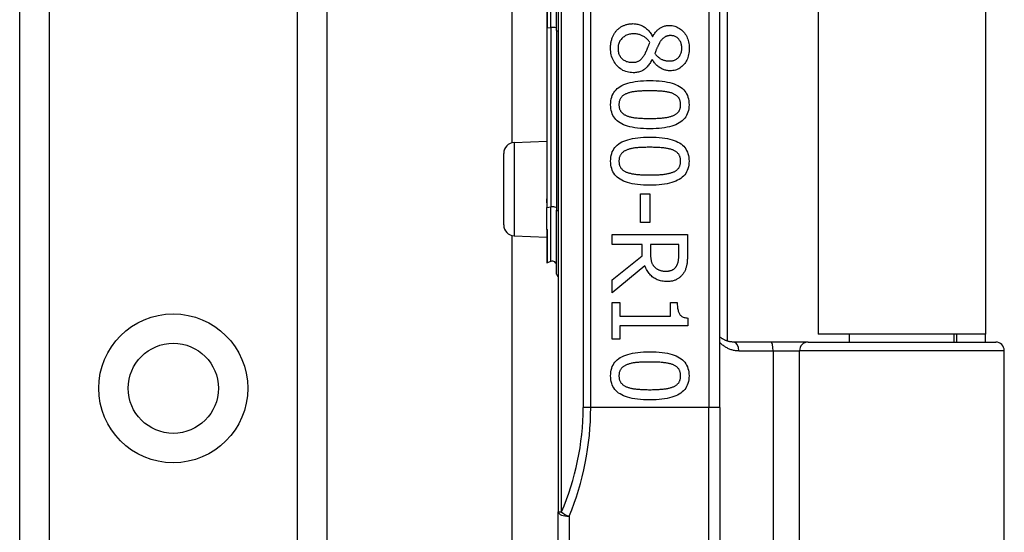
# Model space of a CAD drawing. Header units: inches. Extents: x 3.4 to 82.4, y 3.9 to 45.4.
# Tile 26 of 79: x 13.5 to 15.3, y 11.2 to 12.1. Entities that reach past the tile are written whole.
import ezdxf

# ---------------------------------------------------------------- set-up
doc = ezdxf.new("R2010")
doc.units = ezdxf.units.IN
doc.header["$MEASUREMENT"] = 0
doc.layers.add('Visible Edges(ANSI)', color=7, linetype='Continuous', lineweight=25)
doc.layers.add('Visible Tangent Edges(ANSI)', color=7, linetype='Continuous', lineweight=25)

msp = doc.modelspace()

# ---------------------------------------------------------------- linework, layer by layer
at = {"layer": 'Visible Edges(ANSI)'}
for p, q in [((13.5048, 9.1341), (13.5048, 30.4569)), ((14.0668, 30.4569), (14.0668, 9.1341)), ((14.4903, 13.0851), (14.4903, 11.2029)), ((14.7856, 11.394), (14.7856, 12.894)), ((14.7993, 12.7721), (14.7993, 11.516)), ((14.9658, 12.7595), (14.9658, 11.5285)), ((15.2718, 12.7595), (15.2718, 11.5285)), ((14.4056, 11.8789), (14.4056, 12.4091)), ((14.4691, 12.1982), (14.4691, 12.0898)), ((14.487, 12.0846), (14.487, 12.2034)), ((14.4691, 12.0898), (14.4691, 11.7794)), ((14.487, 12.0846), (14.487, 11.7558)), ((14.6624, 12.0738), (14.663, 12.0738)), ((14.6622, 12.0318), (14.6617, 12.0318)), ((14.4094, 11.8795), (14.4691, 11.8821)), ((14.3903, 11.7285), (14.3903, 11.8595)), ((14.6408, 11.7854), (14.6575, 11.7854)), ((14.6408, 11.7332), (14.6408, 11.7854)), ((14.6575, 11.7854), (14.6575, 11.7332)), ((14.4691, 11.7794), (14.4691, 11.7692)), ((14.4691, 11.7692), (14.4691, 11.7608)), ((14.4691, 11.7211), (14.4691, 11.7608)), ((14.487, 11.6384), (14.487, 11.7558)), ((14.6575, 11.7332), (14.6408, 11.7332)), ((14.4691, 11.7211), (14.4691, 11.7209)), ((14.4691, 11.7209), (14.4691, 11.7203)), ((14.4691, 11.7203), (14.4691, 11.6596)), ((14.5889, 11.711), (14.7267, 11.711)), ((14.5889, 11.6927), (14.5889, 11.711)), ((14.7267, 11.711), (14.7267, 11.6755)), ((14.4056, 8.7124), (14.4056, 11.7091)), ((14.4094, 11.7085), (14.4691, 11.7059)), ((14.6437, 11.6927), (14.5889, 11.6927)), ((14.6437, 11.6717), (14.6437, 11.6927)), ((14.7108, 11.6927), (14.659, 11.6927)), ((14.659, 11.6927), (14.659, 11.6766)), ((14.7108, 11.6745), (14.7108, 11.6927)), ((14.4765, 11.6617), (14.4696, 11.6592)), ((14.5889, 11.6282), (14.6437, 11.6717)), ((14.6488, 11.6534), (14.5889, 11.6044)), ((14.5889, 11.6044), (14.5889, 11.6282)), ((14.5889, 11.5865), (14.6029, 11.5865)), ((14.5889, 11.5193), (14.5889, 11.5865)), ((14.6029, 11.5865), (14.6029, 11.5615)), ((14.6953, 11.5865), (14.7079, 11.5865)), ((14.6953, 11.5615), (14.6953, 11.5865)), ((14.6029, 11.5615), (14.6953, 11.5615)), ((14.7271, 11.558), (14.7271, 11.5437)), ((14.6029, 11.5437), (14.6029, 11.5193)), ((14.7271, 11.5437), (14.6029, 11.5437)), ((14.6029, 11.5193), (14.5889, 11.5193)), ((14.8798, 11.5141), (14.8113, 11.5141)), ((14.9473, 11.5141), (14.8798, 11.5141)), ((14.9473, 11.5141), (15.2905, 11.5141)), ((15.2718, 11.5285), (14.9658, 11.5285)), ((15.0233, 11.5141), (15.0233, 11.5285)), ((15.2143, 11.5141), (15.2143, 11.5285)), ((15.2188, 11.5285), (15.2188, 11.5141)), ((15.2718, 11.5141), (15.2718, 11.5285)), ((15.3063, 10.9137), (15.3063, 11.4983)), ((14.7856, 11.394), (14.7856, 10.9877)), ((14.4903, 10.9137), (14.4903, 11.2029))]:
    msp.add_line(p, q, dxfattribs=at)
at = {"layer": 'Visible Edges(ANSI)', "flags": 128}
for points in [[(14.5976, 12.0853), (14.5985, 12.0863), (14.5995, 12.0872), (14.6005, 12.088), (14.6015, 12.0889), (14.6026, 12.0897), (14.6037, 12.0904), (14.6048, 12.0911), (14.6059, 12.0918), (14.6071, 12.0925), (14.6083, 12.0931), (14.6095, 12.0936), (14.6107, 12.0941), (14.612, 12.0946), (14.6133, 12.0951), (14.6146, 12.0955), (14.6159, 12.0958), (14.6172, 12.0961), (14.6186, 12.0964), (14.6199, 12.0966), (14.6213, 12.0968), (14.6227, 12.097), (14.6241, 12.0971), (14.6255, 12.0971), (14.6269, 12.0972)], [(14.6269, 12.0972), (14.6288, 12.0971), (14.6306, 12.097), (14.6324, 12.0968), (14.6342, 12.0965), (14.6359, 12.0961), (14.6377, 12.0957), (14.6394, 12.0951), (14.641, 12.0945), (14.6427, 12.0938), (14.6443, 12.093), (14.6459, 12.0921), (14.6475, 12.0912), (14.649, 12.0902), (14.6505, 12.089), (14.6519, 12.0879), (14.6533, 12.0866), (14.6546, 12.0853), (14.6559, 12.0839), (14.6571, 12.0824), (14.6583, 12.0808), (14.6594, 12.0792), (14.6605, 12.0775), (14.6615, 12.0757), (14.6624, 12.0738)], [(14.663, 12.0738), (14.664, 12.0755), (14.665, 12.0771), (14.666, 12.0786), (14.6671, 12.08), (14.6681, 12.0814), (14.6692, 12.0827), (14.6703, 12.0839), (14.6714, 12.085), (14.6725, 12.0861), (14.6736, 12.0871), (14.6748, 12.088), (14.676, 12.0889), (14.6772, 12.0897), (14.6784, 12.0904), (14.6797, 12.091), (14.681, 12.0916), (14.6824, 12.0921), (14.6839, 12.0926), (14.6853, 12.093), (14.6869, 12.0933), (14.6885, 12.0935), (14.6901, 12.0937), (14.6918, 12.0938), (14.6935, 12.0938)], [(14.6935, 12.0938), (14.696, 12.0937), (14.6985, 12.0935), (14.7009, 12.0931), (14.7033, 12.0925), (14.7055, 12.0918), (14.7077, 12.0909), (14.7098, 12.0898), (14.7119, 12.0886), (14.7139, 12.0872), (14.7158, 12.0857), (14.7176, 12.084), (14.7194, 12.0821), (14.7211, 12.0801), (14.7226, 12.078), (14.7239, 12.0758), (14.7252, 12.0736), (14.7262, 12.0712), (14.7272, 12.0688), (14.728, 12.0662), (14.7286, 12.0636), (14.7291, 12.0609), (14.7295, 12.0581), (14.7297, 12.0552), (14.7298, 12.0523)], [(14.5857, 12.0523), (14.5858, 12.054), (14.5858, 12.0556), (14.5859, 12.0573), (14.5861, 12.0589), (14.5863, 12.0605), (14.5865, 12.0621), (14.5868, 12.0636), (14.5871, 12.0651), (14.5875, 12.0666), (14.5879, 12.0681), (14.5883, 12.0696), (14.5888, 12.071), (14.5893, 12.0724), (14.5899, 12.0737), (14.5905, 12.075), (14.5911, 12.0763), (14.5918, 12.0776), (14.5925, 12.0788), (14.5933, 12.08), (14.5941, 12.0811), (14.5949, 12.0822), (14.5957, 12.0833), (14.5966, 12.0843), (14.5976, 12.0853)], [(14.6283, 12.0785), (14.6262, 12.0785), (14.6242, 12.0783), (14.6223, 12.078), (14.6204, 12.0777), (14.6186, 12.0772), (14.6169, 12.0766), (14.6152, 12.0759), (14.6135, 12.0752), (14.612, 12.0743), (14.6105, 12.0733), (14.609, 12.0722), (14.6076, 12.071), (14.6063, 12.0697), (14.6051, 12.0684), (14.604, 12.067), (14.6031, 12.0655), (14.6022, 12.064), (14.6015, 12.0625), (14.6009, 12.0609), (14.6004, 12.0592), (14.6, 12.0575), (14.5997, 12.0557), (14.5995, 12.0539), (14.5995, 12.052)], [(14.6578, 12.0628), (14.6569, 12.064), (14.656, 12.0652), (14.6551, 12.0663), (14.6541, 12.0674), (14.6531, 12.0685), (14.6521, 12.0695), (14.6511, 12.0704), (14.65, 12.0713), (14.6488, 12.0722), (14.6477, 12.073), (14.6465, 12.0737), (14.6452, 12.0744), (14.644, 12.0751), (14.6427, 12.0757), (14.6414, 12.0762), (14.64, 12.0767), (14.6387, 12.0771), (14.6373, 12.0775), (14.6358, 12.0778), (14.6344, 12.0781), (14.6329, 12.0783), (14.6314, 12.0784), (14.6298, 12.0785), (14.6283, 12.0785)], [(14.6956, 12.0753), (14.6945, 12.0752), (14.6934, 12.0752), (14.6923, 12.0751), (14.6913, 12.0749), (14.6903, 12.0747), (14.6893, 12.0744), (14.6884, 12.0742), (14.6874, 12.0738), (14.6866, 12.0734), (14.6857, 12.073), (14.6849, 12.0725), (14.6841, 12.072), (14.6833, 12.0714), (14.6825, 12.0708), (14.6817, 12.0701), (14.681, 12.0694), (14.6803, 12.0687), (14.6795, 12.0679), (14.6788, 12.067), (14.6781, 12.0661), (14.6775, 12.0652), (14.6768, 12.0642), (14.6761, 12.0632), (14.6755, 12.0621)], [(14.7162, 12.0524), (14.7161, 12.054), (14.716, 12.0556), (14.7158, 12.0572), (14.7155, 12.0587), (14.7152, 12.0601), (14.7148, 12.0615), (14.7143, 12.0629), (14.7137, 12.0642), (14.713, 12.0654), (14.7123, 12.0666), (14.7115, 12.0678), (14.7106, 12.0689), (14.7097, 12.0699), (14.7087, 12.0708), (14.7076, 12.0717), (14.7065, 12.0724), (14.7053, 12.0731), (14.7041, 12.0737), (14.7028, 12.0742), (14.7015, 12.0746), (14.7001, 12.0749), (14.6987, 12.0751), (14.6972, 12.0752), (14.6956, 12.0753)], [(14.6273, 12.0074), (14.6244, 12.0075), (14.6215, 12.0077), (14.6188, 12.0082), (14.6161, 12.0088), (14.6136, 12.0096), (14.611, 12.0106), (14.6086, 12.0117), (14.6063, 12.0131), (14.604, 12.0146), (14.6018, 12.0163), (14.5997, 12.0182), (14.5977, 12.0202), (14.5958, 12.0224), (14.594, 12.0247), (14.5924, 12.027), (14.591, 12.0295), (14.5898, 12.032), (14.5887, 12.0347), (14.5878, 12.0374), (14.5871, 12.0402), (14.5865, 12.0431), (14.5861, 12.046), (14.5858, 12.0491), (14.5857, 12.0523)], [(14.5995, 12.052), (14.5995, 12.0501), (14.5997, 12.0483), (14.5999, 12.0465), (14.6002, 12.0448), (14.6007, 12.0432), (14.6012, 12.0416), (14.6018, 12.0401), (14.6026, 12.0386), (14.6034, 12.0372), (14.6043, 12.0359), (14.6053, 12.0346), (14.6064, 12.0334), (14.6076, 12.0323), (14.6089, 12.0312), (14.6102, 12.0303), (14.6117, 12.0295), (14.6131, 12.0288), (14.6147, 12.0281), (14.6163, 12.0276), (14.618, 12.0271), (14.6198, 12.0268), (14.6216, 12.0266), (14.6235, 12.0264), (14.6255, 12.0264)], [(14.6492, 12.0426), (14.6495, 12.0431), (14.6498, 12.0437), (14.6501, 12.0442), (14.6504, 12.0449), (14.6507, 12.0455), (14.651, 12.0462), (14.6513, 12.0469), (14.6517, 12.0477), (14.652, 12.0484), (14.6523, 12.0492), (14.6527, 12.0501), (14.653, 12.0509), (14.6534, 12.0518), (14.6537, 12.0527), (14.6541, 12.0536), (14.6545, 12.0546), (14.6548, 12.0555), (14.6552, 12.0565), (14.6556, 12.0575), (14.656, 12.0585), (14.6565, 12.0596), (14.6569, 12.0606), (14.6573, 12.0617), (14.6578, 12.0628)], [(14.6755, 12.0621), (14.6752, 12.0616), (14.675, 12.0611), (14.6747, 12.0605), (14.6743, 12.0599), (14.674, 12.0592), (14.6737, 12.0585), (14.6733, 12.0578), (14.6729, 12.057), (14.6725, 12.0561), (14.6721, 12.0553), (14.6717, 12.0543), (14.6712, 12.0534), (14.6708, 12.0524), (14.6703, 12.0514), (14.6699, 12.0505), (14.6695, 12.0496), (14.6691, 12.0486), (14.6688, 12.0477), (14.6684, 12.0469), (14.6681, 12.046), (14.6678, 12.0451), (14.6675, 12.0443), (14.6672, 12.0435), (14.6669, 12.0427)], [(14.6945, 12.0289), (14.696, 12.029), (14.6975, 12.0291), (14.6989, 12.0293), (14.7003, 12.0296), (14.7017, 12.03), (14.703, 12.0305), (14.7043, 12.031), (14.7055, 12.0317), (14.7067, 12.0324), (14.7078, 12.0332), (14.7089, 12.0341), (14.71, 12.0351), (14.7109, 12.0362), (14.7119, 12.0373), (14.7127, 12.0385), (14.7134, 12.0398), (14.714, 12.0411), (14.7146, 12.0425), (14.7151, 12.044), (14.7155, 12.0455), (14.7158, 12.0472), (14.716, 12.0488), (14.7161, 12.0506), (14.7162, 12.0524)], [(14.7298, 12.0523), (14.7297, 12.0492), (14.7295, 12.0462), (14.7292, 12.0434), (14.7287, 12.0406), (14.7281, 12.0379), (14.7273, 12.0354), (14.7264, 12.0329), (14.7254, 12.0306), (14.7242, 12.0283), (14.723, 12.0262), (14.7215, 12.0241), (14.72, 12.0222), (14.7183, 12.0204), (14.7165, 12.0187), (14.7147, 12.0172), (14.7128, 12.0159), (14.7108, 12.0147), (14.7087, 12.0137), (14.7066, 12.0128), (14.7044, 12.0121), (14.7021, 12.0115), (14.6997, 12.0112), (14.6972, 12.0109), (14.6947, 12.0108)], [(14.6255, 12.0264), (14.6269, 12.0264), (14.6282, 12.0265), (14.6295, 12.0266), (14.6308, 12.0267), (14.632, 12.0269), (14.6331, 12.0272), (14.6342, 12.0275), (14.6353, 12.0279), (14.6363, 12.0282), (14.6372, 12.0287), (14.6381, 12.0292), (14.639, 12.0297), (14.6398, 12.0303), (14.6407, 12.031), (14.6415, 12.0318), (14.6424, 12.0326), (14.6432, 12.0336), (14.644, 12.0346), (14.6449, 12.0357), (14.6457, 12.0369), (14.6466, 12.0382), (14.6474, 12.0396), (14.6483, 12.041), (14.6492, 12.0426)], [(14.6669, 12.0427), (14.6679, 12.0414), (14.669, 12.0401), (14.67, 12.039), (14.671, 12.0379), (14.6721, 12.0369), (14.6731, 12.0359), (14.6742, 12.0351), (14.6753, 12.0343), (14.6763, 12.0335), (14.6774, 12.0329), (14.6785, 12.0323), (14.6796, 12.0318), (14.6807, 12.0313), (14.6818, 12.0309), (14.683, 12.0305), (14.6841, 12.0302), (14.6853, 12.0299), (14.6866, 12.0296), (14.6878, 12.0294), (14.6891, 12.0292), (14.6904, 12.0291), (14.6918, 12.029), (14.6931, 12.0289), (14.6945, 12.0289)], [(14.6617, 12.0318), (14.6607, 12.0299), (14.6597, 12.028), (14.6587, 12.0262), (14.6577, 12.0244), (14.6566, 12.0228), (14.6555, 12.0212), (14.6543, 12.0198), (14.6531, 12.0184), (14.6519, 12.017), (14.6506, 12.0158), (14.6494, 12.0146), (14.648, 12.0136), (14.6467, 12.0126), (14.6452, 12.0117), (14.6437, 12.0109), (14.6422, 12.0101), (14.6405, 12.0095), (14.6388, 12.0089), (14.6371, 12.0085), (14.6352, 12.0081), (14.6333, 12.0078), (14.6314, 12.0076), (14.6294, 12.0074), (14.6273, 12.0074)], [(14.6947, 12.0108), (14.6932, 12.0109), (14.6916, 12.011), (14.6901, 12.0112), (14.6886, 12.0114), (14.687, 12.0118), (14.6855, 12.0122), (14.684, 12.0127), (14.6825, 12.0132), (14.6809, 12.0139), (14.6794, 12.0146), (14.6779, 12.0154), (14.6764, 12.0163), (14.6749, 12.0172), (14.6735, 12.0182), (14.6721, 12.0193), (14.6708, 12.0204), (14.6695, 12.0216), (14.6683, 12.0229), (14.6672, 12.0242), (14.6661, 12.0256), (14.665, 12.027), (14.664, 12.0286), (14.6631, 12.0302), (14.6622, 12.0318)], [(14.586, 11.9488), (14.5861, 11.9525), (14.5864, 11.956), (14.5871, 11.9594), (14.5879, 11.9626), (14.589, 11.9656), (14.5904, 11.9685), (14.592, 11.9712), (14.5938, 11.9737), (14.5959, 11.9761), (14.5982, 11.9783), (14.6008, 11.9803), (14.6037, 11.9822), (14.6067, 11.9839), (14.6101, 11.9855), (14.6137, 11.9869), (14.6175, 11.9881), (14.6216, 11.9892), (14.626, 11.9902), (14.6306, 11.991), (14.6355, 11.9917), (14.6407, 11.9922), (14.6461, 11.9926), (14.6517, 11.9928), (14.6576, 11.9929)], [(14.6576, 11.9929), (14.6637, 11.9928), (14.6695, 11.9926), (14.675, 11.9922), (14.6803, 11.9917), (14.6852, 11.991), (14.6899, 11.9902), (14.6943, 11.9892), (14.6985, 11.9881), (14.7023, 11.9868), (14.7059, 11.9854), (14.7092, 11.9838), (14.7122, 11.9821), (14.7149, 11.9802), (14.7175, 11.9782), (14.7197, 11.976), (14.7218, 11.9736), (14.7236, 11.9711), (14.7251, 11.9684), (14.7264, 11.9655), (14.7275, 11.9625), (14.7284, 11.9593), (14.729, 11.9559), (14.7293, 11.9524), (14.7294, 11.9488)], [(14.6161, 11.9694), (14.6149, 11.9689), (14.6138, 11.9685), (14.6127, 11.9679), (14.6117, 11.9674), (14.6107, 11.9668), (14.6098, 11.9662), (14.6089, 11.9655), (14.608, 11.9648), (14.6072, 11.9641), (14.6065, 11.9634), (14.6058, 11.9626), (14.6051, 11.9618), (14.6045, 11.9609), (14.6039, 11.96), (14.6034, 11.9591), (14.603, 11.9581), (14.6026, 11.9571), (14.6022, 11.956), (14.6019, 11.9549), (14.6017, 11.9538), (14.6015, 11.9526), (14.6014, 11.9513), (14.6013, 11.9501), (14.6013, 11.9488)], [(14.6576, 11.9741), (14.6553, 11.9741), (14.6529, 11.9741), (14.6507, 11.974), (14.6485, 11.974), (14.6464, 11.9739), (14.6443, 11.9739), (14.6423, 11.9738), (14.6404, 11.9737), (14.6386, 11.9736), (14.6368, 11.9735), (14.6351, 11.9734), (14.6334, 11.9732), (14.6318, 11.973), (14.6302, 11.9729), (14.6287, 11.9726), (14.6272, 11.9724), (14.6257, 11.9721), (14.6242, 11.9718), (14.6228, 11.9715), (14.6214, 11.9711), (14.62, 11.9707), (14.6187, 11.9703), (14.6174, 11.9699), (14.6161, 11.9694)], [(14.6996, 11.9693), (14.6984, 11.9698), (14.6972, 11.9702), (14.6959, 11.9706), (14.6945, 11.971), (14.6931, 11.9713), (14.6917, 11.9716), (14.6902, 11.9719), (14.6886, 11.9722), (14.687, 11.9725), (14.6853, 11.9727), (14.6836, 11.9729), (14.6819, 11.9731), (14.6801, 11.9733), (14.6782, 11.9734), (14.6763, 11.9735), (14.6744, 11.9737), (14.6725, 11.9738), (14.6705, 11.9739), (14.6684, 11.9739), (14.6663, 11.974), (14.6642, 11.974), (14.6621, 11.9741), (14.6599, 11.9741), (14.6576, 11.9741)], [(14.7141, 11.9488), (14.7141, 11.95), (14.714, 11.9512), (14.7139, 11.9524), (14.7137, 11.9536), (14.7135, 11.9547), (14.7132, 11.9558), (14.7129, 11.9568), (14.7125, 11.9578), (14.7121, 11.9588), (14.7116, 11.9597), (14.7111, 11.9606), (14.7105, 11.9614), (14.7099, 11.9622), (14.7092, 11.963), (14.7085, 11.9638), (14.7077, 11.9645), (14.7069, 11.9652), (14.706, 11.9659), (14.705, 11.9665), (14.7041, 11.9671), (14.703, 11.9677), (14.7019, 11.9683), (14.7008, 11.9688), (14.6996, 11.9693)], [(14.6578, 11.9048), (14.6517, 11.9048), (14.6459, 11.9051), (14.6404, 11.9054), (14.6352, 11.906), (14.6303, 11.9066), (14.6256, 11.9075), (14.6212, 11.9084), (14.6171, 11.9095), (14.6132, 11.9108), (14.6097, 11.9122), (14.6063, 11.9138), (14.6033, 11.9155), (14.6005, 11.9174), (14.598, 11.9194), (14.5957, 11.9217), (14.5937, 11.924), (14.5919, 11.9265), (14.5903, 11.9292), (14.589, 11.9321), (14.5879, 11.9351), (14.587, 11.9383), (14.5864, 11.9416), (14.5861, 11.9451), (14.586, 11.9488)], [(14.6013, 11.9488), (14.6013, 11.9475), (14.6014, 11.9463), (14.6015, 11.9451), (14.6017, 11.944), (14.6019, 11.9429), (14.6022, 11.9418), (14.6025, 11.9408), (14.6029, 11.9398), (14.6033, 11.9388), (14.6038, 11.9379), (14.6043, 11.937), (14.6049, 11.9362), (14.6055, 11.9354), (14.6062, 11.9346), (14.6069, 11.9338), (14.6077, 11.9331), (14.6085, 11.9324), (14.6094, 11.9318), (14.6103, 11.9311), (14.6113, 11.9305), (14.6124, 11.93), (14.6134, 11.9294), (14.6146, 11.9289), (14.6158, 11.9284)], [(14.7294, 11.9488), (14.7293, 11.9451), (14.7289, 11.9415), (14.7283, 11.9382), (14.7275, 11.935), (14.7263, 11.9319), (14.725, 11.9291), (14.7234, 11.9264), (14.7215, 11.9239), (14.7194, 11.9215), (14.717, 11.9193), (14.7144, 11.9173), (14.7116, 11.9154), (14.7085, 11.9137), (14.7051, 11.9122), (14.7015, 11.9108), (14.6977, 11.9095), (14.6935, 11.9084), (14.6892, 11.9074), (14.6846, 11.9066), (14.6797, 11.9059), (14.6746, 11.9054), (14.6692, 11.9051), (14.6636, 11.9048), (14.6578, 11.9048)], [(14.6999, 11.9285), (14.701, 11.929), (14.7021, 11.9295), (14.7032, 11.9301), (14.7042, 11.9306), (14.7051, 11.9312), (14.706, 11.9319), (14.7069, 11.9325), (14.7077, 11.9332), (14.7085, 11.9339), (14.7092, 11.9346), (14.7099, 11.9354), (14.7105, 11.9362), (14.7111, 11.937), (14.7116, 11.9379), (14.7121, 11.9388), (14.7125, 11.9397), (14.7129, 11.9407), (14.7132, 11.9418), (14.7135, 11.9428), (14.7137, 11.9439), (14.7139, 11.9451), (14.714, 11.9463), (14.7141, 11.9475), (14.7141, 11.9488)], [(14.6158, 11.9284), (14.6169, 11.928), (14.6181, 11.9276), (14.6194, 11.9272), (14.6207, 11.9268), (14.6221, 11.9265), (14.6235, 11.9261), (14.625, 11.9258), (14.6265, 11.9256), (14.6281, 11.9253), (14.6297, 11.925), (14.6314, 11.9248), (14.6331, 11.9246), (14.6348, 11.9245), (14.6367, 11.9243), (14.6386, 11.9241), (14.6405, 11.924), (14.6425, 11.9239), (14.6445, 11.9238), (14.6466, 11.9237), (14.6487, 11.9236), (14.6509, 11.9236), (14.6531, 11.9235), (14.6554, 11.9235), (14.6578, 11.9235)], [(14.6578, 11.9235), (14.6601, 11.9235), (14.6624, 11.9235), (14.6646, 11.9236), (14.6668, 11.9236), (14.6689, 11.9237), (14.671, 11.9238), (14.673, 11.9239), (14.675, 11.924), (14.6769, 11.9241), (14.6788, 11.9243), (14.6806, 11.9245), (14.6824, 11.9246), (14.6841, 11.9248), (14.6858, 11.9251), (14.6874, 11.9253), (14.689, 11.9256), (14.6905, 11.9259), (14.692, 11.9262), (14.6934, 11.9265), (14.6948, 11.9269), (14.6961, 11.9273), (14.6974, 11.9277), (14.6987, 11.9281), (14.6999, 11.9285)], [(14.586, 11.8454), (14.5861, 11.8491), (14.5864, 11.8526), (14.5871, 11.856), (14.5879, 11.8592), (14.589, 11.8622), (14.5904, 11.8651), (14.592, 11.8678), (14.5938, 11.8703), (14.5959, 11.8727), (14.5982, 11.8749), (14.6008, 11.8769), (14.6037, 11.8788), (14.6067, 11.8805), (14.6101, 11.8821), (14.6137, 11.8835), (14.6175, 11.8847), (14.6216, 11.8858), (14.626, 11.8868), (14.6306, 11.8876), (14.6355, 11.8883), (14.6407, 11.8888), (14.6461, 11.8892), (14.6517, 11.8894), (14.6576, 11.8895)], [(14.6576, 11.8895), (14.6637, 11.8894), (14.6695, 11.8892), (14.675, 11.8888), (14.6803, 11.8883), (14.6852, 11.8876), (14.6899, 11.8868), (14.6943, 11.8858), (14.6985, 11.8847), (14.7023, 11.8834), (14.7059, 11.882), (14.7092, 11.8804), (14.7122, 11.8787), (14.7149, 11.8768), (14.7175, 11.8748), (14.7197, 11.8726), (14.7218, 11.8702), (14.7236, 11.8677), (14.7251, 11.865), (14.7264, 11.8621), (14.7275, 11.8591), (14.7284, 11.8559), (14.729, 11.8525), (14.7293, 11.849), (14.7294, 11.8454)], [(14.6161, 11.866), (14.6149, 11.8655), (14.6138, 11.8651), (14.6127, 11.8645), (14.6117, 11.864), (14.6107, 11.8634), (14.6098, 11.8628), (14.6089, 11.8621), (14.608, 11.8614), (14.6072, 11.8607), (14.6065, 11.86), (14.6058, 11.8592), (14.6051, 11.8584), (14.6045, 11.8575), (14.6039, 11.8566), (14.6034, 11.8557), (14.603, 11.8547), (14.6026, 11.8537), (14.6022, 11.8526), (14.6019, 11.8515), (14.6017, 11.8504), (14.6015, 11.8492), (14.6014, 11.8479), (14.6013, 11.8467), (14.6013, 11.8454)], [(14.6576, 11.8707), (14.6553, 11.8707), (14.6529, 11.8707), (14.6507, 11.8706), (14.6485, 11.8706), (14.6464, 11.8705), (14.6443, 11.8705), (14.6423, 11.8704), (14.6404, 11.8703), (14.6386, 11.8702), (14.6368, 11.8701), (14.6351, 11.8699), (14.6334, 11.8698), (14.6318, 11.8696), (14.6302, 11.8695), (14.6287, 11.8692), (14.6272, 11.869), (14.6257, 11.8687), (14.6242, 11.8684), (14.6228, 11.8681), (14.6214, 11.8677), (14.62, 11.8673), (14.6187, 11.8669), (14.6174, 11.8665), (14.6161, 11.866)], [(14.6996, 11.8659), (14.6984, 11.8664), (14.6972, 11.8668), (14.6959, 11.8672), (14.6945, 11.8676), (14.6931, 11.8679), (14.6917, 11.8682), (14.6902, 11.8685), (14.6886, 11.8688), (14.687, 11.8691), (14.6853, 11.8693), (14.6836, 11.8695), (14.6819, 11.8697), (14.6801, 11.8699), (14.6782, 11.87), (14.6763, 11.8701), (14.6744, 11.8703), (14.6725, 11.8704), (14.6705, 11.8704), (14.6684, 11.8705), (14.6663, 11.8706), (14.6642, 11.8706), (14.6621, 11.8707), (14.6599, 11.8707), (14.6576, 11.8707)], [(14.7141, 11.8454), (14.7141, 11.8466), (14.714, 11.8478), (14.7139, 11.849), (14.7137, 11.8502), (14.7135, 11.8513), (14.7132, 11.8524), (14.7129, 11.8534), (14.7125, 11.8544), (14.7121, 11.8554), (14.7116, 11.8563), (14.7111, 11.8572), (14.7105, 11.858), (14.7099, 11.8588), (14.7092, 11.8596), (14.7085, 11.8604), (14.7077, 11.8611), (14.7069, 11.8618), (14.706, 11.8625), (14.705, 11.8631), (14.7041, 11.8637), (14.703, 11.8643), (14.7019, 11.8649), (14.7008, 11.8654), (14.6996, 11.8659)], [(14.6578, 11.8014), (14.6517, 11.8014), (14.6459, 11.8017), (14.6404, 11.802), (14.6352, 11.8026), (14.6303, 11.8032), (14.6256, 11.804), (14.6212, 11.805), (14.6171, 11.8061), (14.6132, 11.8074), (14.6097, 11.8088), (14.6063, 11.8104), (14.6033, 11.8121), (14.6005, 11.814), (14.598, 11.816), (14.5957, 11.8182), (14.5937, 11.8206), (14.5919, 11.8231), (14.5903, 11.8258), (14.589, 11.8287), (14.5879, 11.8317), (14.587, 11.8349), (14.5864, 11.8382), (14.5861, 11.8417), (14.586, 11.8454)], [(14.6013, 11.8454), (14.6013, 11.8441), (14.6014, 11.8429), (14.6015, 11.8417), (14.6017, 11.8406), (14.6019, 11.8395), (14.6022, 11.8384), (14.6025, 11.8374), (14.6029, 11.8364), (14.6033, 11.8354), (14.6038, 11.8345), (14.6043, 11.8336), (14.6049, 11.8328), (14.6055, 11.832), (14.6062, 11.8312), (14.6069, 11.8304), (14.6077, 11.8297), (14.6085, 11.829), (14.6094, 11.8284), (14.6103, 11.8277), (14.6113, 11.8271), (14.6124, 11.8266), (14.6134, 11.826), (14.6146, 11.8255), (14.6158, 11.825)], [(14.7294, 11.8454), (14.7293, 11.8417), (14.7289, 11.8381), (14.7283, 11.8348), (14.7275, 11.8316), (14.7263, 11.8285), (14.725, 11.8257), (14.7234, 11.823), (14.7215, 11.8205), (14.7194, 11.8181), (14.717, 11.8159), (14.7144, 11.8139), (14.7116, 11.812), (14.7085, 11.8103), (14.7051, 11.8088), (14.7015, 11.8074), (14.6977, 11.8061), (14.6935, 11.805), (14.6892, 11.804), (14.6846, 11.8032), (14.6797, 11.8025), (14.6746, 11.802), (14.6692, 11.8017), (14.6636, 11.8014), (14.6578, 11.8014)], [(14.6999, 11.8251), (14.701, 11.8256), (14.7021, 11.8261), (14.7032, 11.8267), (14.7042, 11.8272), (14.7051, 11.8278), (14.706, 11.8284), (14.7069, 11.8291), (14.7077, 11.8298), (14.7085, 11.8305), (14.7092, 11.8312), (14.7099, 11.832), (14.7105, 11.8328), (14.7111, 11.8336), (14.7116, 11.8345), (14.7121, 11.8354), (14.7125, 11.8363), (14.7129, 11.8373), (14.7132, 11.8384), (14.7135, 11.8394), (14.7137, 11.8405), (14.7139, 11.8417), (14.714, 11.8429), (14.7141, 11.8441), (14.7141, 11.8454)], [(14.6158, 11.825), (14.6169, 11.8246), (14.6181, 11.8242), (14.6194, 11.8238), (14.6207, 11.8234), (14.6221, 11.8231), (14.6235, 11.8227), (14.625, 11.8224), (14.6265, 11.8222), (14.6281, 11.8219), (14.6297, 11.8216), (14.6314, 11.8214), (14.6331, 11.8212), (14.6348, 11.8211), (14.6367, 11.8209), (14.6386, 11.8207), (14.6405, 11.8206), (14.6425, 11.8205), (14.6445, 11.8204), (14.6466, 11.8203), (14.6487, 11.8202), (14.6509, 11.8202), (14.6531, 11.8201), (14.6554, 11.8201), (14.6578, 11.8201)], [(14.6578, 11.8201), (14.6601, 11.8201), (14.6624, 11.8201), (14.6646, 11.8202), (14.6668, 11.8202), (14.6689, 11.8203), (14.671, 11.8204), (14.673, 11.8205), (14.675, 11.8206), (14.6769, 11.8207), (14.6788, 11.8209), (14.6806, 11.8211), (14.6824, 11.8212), (14.6841, 11.8214), (14.6858, 11.8217), (14.6874, 11.8219), (14.689, 11.8222), (14.6905, 11.8225), (14.692, 11.8228), (14.6934, 11.8231), (14.6948, 11.8235), (14.6961, 11.8238), (14.6974, 11.8243), (14.6987, 11.8247), (14.6999, 11.8251)], [(14.659, 11.6766), (14.659, 11.6753), (14.659, 11.674), (14.6591, 11.6728), (14.6591, 11.6715), (14.6592, 11.6703), (14.6593, 11.6691), (14.6595, 11.6679), (14.6596, 11.6668), (14.6598, 11.6656), (14.66, 11.6645), (14.6602, 11.6635), (14.6604, 11.6624), (14.6606, 11.6613), (14.6609, 11.6603), (14.6613, 11.6594), (14.6616, 11.6584), (14.6621, 11.6575), (14.6625, 11.6566), (14.663, 11.6557), (14.6636, 11.6548), (14.6641, 11.654), (14.6648, 11.6532), (14.6654, 11.6525), (14.6661, 11.6517)], [(14.7061, 11.6526), (14.7065, 11.6533), (14.7069, 11.654), (14.7073, 11.6547), (14.7076, 11.6554), (14.708, 11.6561), (14.7083, 11.6568), (14.7086, 11.6576), (14.7089, 11.6584), (14.7091, 11.6592), (14.7093, 11.66), (14.7095, 11.6609), (14.7097, 11.6617), (14.7099, 11.6626), (14.7101, 11.6635), (14.7102, 11.6645), (14.7103, 11.6654), (14.7104, 11.6665), (14.7105, 11.6675), (14.7106, 11.6686), (14.7107, 11.6697), (14.7107, 11.6709), (14.7108, 11.672), (14.7108, 11.6733), (14.7108, 11.6745)], [(14.7267, 11.6755), (14.7266, 11.6736), (14.7266, 11.6717), (14.7266, 11.6698), (14.7265, 11.668), (14.7264, 11.6663), (14.7263, 11.6646), (14.7262, 11.663), (14.7261, 11.6614), (14.7259, 11.6599), (14.7258, 11.6585), (14.7256, 11.657), (14.7254, 11.6557), (14.7251, 11.6544), (14.7248, 11.653), (14.7245, 11.6517), (14.7241, 11.6504), (14.7237, 11.6492), (14.7232, 11.6479), (14.7227, 11.6466), (14.7221, 11.6454), (14.7215, 11.6441), (14.7209, 11.6429), (14.7202, 11.6417), (14.7194, 11.6404)], [(14.6892, 11.6248), (14.6868, 11.6249), (14.6844, 11.625), (14.682, 11.6253), (14.6797, 11.6257), (14.6775, 11.6262), (14.6754, 11.6267), (14.6733, 11.6274), (14.6713, 11.6282), (14.6694, 11.6291), (14.6675, 11.6302), (14.6657, 11.6313), (14.664, 11.6325), (14.6623, 11.6338), (14.6607, 11.6352), (14.6592, 11.6367), (14.6577, 11.6383), (14.6564, 11.6399), (14.6551, 11.6416), (14.6538, 11.6434), (14.6527, 11.6452), (14.6516, 11.6472), (14.6506, 11.6492), (14.6497, 11.6512), (14.6488, 11.6534)], [(14.6661, 11.6517), (14.6668, 11.6511), (14.6674, 11.6504), (14.6681, 11.6498), (14.6688, 11.6493), (14.6696, 11.6487), (14.6703, 11.6482), (14.6711, 11.6478), (14.6719, 11.6473), (14.6727, 11.6469), (14.6735, 11.6465), (14.6744, 11.6461), (14.6753, 11.6458), (14.6762, 11.6455), (14.6771, 11.6452), (14.6781, 11.645), (14.6791, 11.6448), (14.6801, 11.6446), (14.6811, 11.6444), (14.6821, 11.6442), (14.6832, 11.6441), (14.6843, 11.644), (14.6855, 11.644), (14.6866, 11.6439), (14.6878, 11.6439)], [(14.6878, 11.6439), (14.6888, 11.6439), (14.6898, 11.644), (14.6907, 11.644), (14.6917, 11.6441), (14.6926, 11.6443), (14.6935, 11.6444), (14.6944, 11.6446), (14.6952, 11.6449), (14.6961, 11.6451), (14.6969, 11.6454), (14.6977, 11.6457), (14.6985, 11.646), (14.6992, 11.6464), (14.7, 11.6468), (14.7007, 11.6472), (14.7014, 11.6477), (14.702, 11.6482), (14.7027, 11.6487), (14.7033, 11.6493), (14.7039, 11.6499), (14.7045, 11.6505), (14.7051, 11.6512), (14.7056, 11.6519), (14.7061, 11.6526)], [(14.7194, 11.6404), (14.7186, 11.6393), (14.7178, 11.6381), (14.7169, 11.637), (14.716, 11.6359), (14.715, 11.6349), (14.714, 11.634), (14.713, 11.633), (14.712, 11.6321), (14.7109, 11.6313), (14.7098, 11.6305), (14.7086, 11.6297), (14.7074, 11.629), (14.7061, 11.6283), (14.7049, 11.6277), (14.7035, 11.6272), (14.7021, 11.6267), (14.7007, 11.6262), (14.6992, 11.6259), (14.6977, 11.6255), (14.6961, 11.6253), (14.6944, 11.6251), (14.6928, 11.6249), (14.691, 11.6248), (14.6892, 11.6248)], [(14.7079, 11.5865), (14.7079, 11.5842), (14.708, 11.582), (14.7081, 11.5799), (14.7083, 11.5779), (14.7086, 11.576), (14.7089, 11.5742), (14.7093, 11.5725), (14.7097, 11.5709), (14.7102, 11.5694), (14.7107, 11.5681), (14.7113, 11.5668), (14.7119, 11.5656), (14.7126, 11.5646), (14.7134, 11.5636), (14.7144, 11.5626), (14.7154, 11.5618), (14.7165, 11.5611), (14.7177, 11.5604), (14.719, 11.5598), (14.7204, 11.5593), (14.722, 11.5588), (14.7236, 11.5585), (14.7253, 11.5582), (14.7271, 11.558)], [(14.8113, 11.5141), (14.8101, 11.5141), (14.8089, 11.5142), (14.8076, 11.5143), (14.8064, 11.5144), (14.8052, 11.5146), (14.804, 11.5148), (14.8029, 11.515), (14.8017, 11.5153), (14.8006, 11.5156), (14.7995, 11.5159), (14.7984, 11.5163), (14.7973, 11.5167), (14.7962, 11.5171), (14.7951, 11.5176), (14.7941, 11.518), (14.7931, 11.5186), (14.7921, 11.5191), (14.7911, 11.5197), (14.7901, 11.5203), (14.7892, 11.5209), (14.7882, 11.5216), (14.7873, 11.5223), (14.7864, 11.523), (14.7856, 11.5237)], [(14.586, 11.4522), (14.5861, 11.4559), (14.5864, 11.4594), (14.5871, 11.4628), (14.5879, 11.466), (14.589, 11.4691), (14.5904, 11.4719), (14.592, 11.4746), (14.5938, 11.4772), (14.5959, 11.4795), (14.5982, 11.4817), (14.6008, 11.4838), (14.6037, 11.4856), (14.6067, 11.4873), (14.6101, 11.4889), (14.6137, 11.4903), (14.6175, 11.4915), (14.6216, 11.4927), (14.626, 11.4936), (14.6306, 11.4944), (14.6355, 11.4951), (14.6407, 11.4956), (14.6461, 11.496), (14.6517, 11.4962), (14.6576, 11.4963)], [(14.6576, 11.4963), (14.6637, 11.4962), (14.6695, 11.496), (14.675, 11.4956), (14.6803, 11.4951), (14.6852, 11.4944), (14.6899, 11.4936), (14.6943, 11.4926), (14.6985, 11.4915), (14.7023, 11.4902), (14.7059, 11.4888), (14.7092, 11.4872), (14.7122, 11.4855), (14.7149, 11.4836), (14.7175, 11.4816), (14.7197, 11.4794), (14.7218, 11.477), (14.7236, 11.4745), (14.7251, 11.4718), (14.7264, 11.4689), (14.7275, 11.4659), (14.7284, 11.4627), (14.729, 11.4594), (14.7293, 11.4559), (14.7294, 11.4522)], [(14.6576, 11.4775), (14.6553, 11.4775), (14.6529, 11.4775), (14.6507, 11.4775), (14.6485, 11.4774), (14.6464, 11.4774), (14.6443, 11.4773), (14.6423, 11.4772), (14.6404, 11.4771), (14.6386, 11.477), (14.6368, 11.4769), (14.6351, 11.4768), (14.6334, 11.4766), (14.6318, 11.4765), (14.6302, 11.4763), (14.6287, 11.4761), (14.6272, 11.4758), (14.6257, 11.4755), (14.6242, 11.4752), (14.6228, 11.4749), (14.6214, 11.4745), (14.62, 11.4742), (14.6187, 11.4737), (14.6174, 11.4733), (14.6161, 11.4728)], [(14.6996, 11.4727), (14.6984, 11.4732), (14.6972, 11.4736), (14.6959, 11.474), (14.6945, 11.4744), (14.6931, 11.4747), (14.6917, 11.4751), (14.6902, 11.4754), (14.6886, 11.4757), (14.687, 11.4759), (14.6853, 11.4761), (14.6836, 11.4763), (14.6819, 11.4765), (14.6801, 11.4767), (14.6782, 11.4768), (14.6763, 11.477), (14.6744, 11.4771), (14.6725, 11.4772), (14.6705, 11.4773), (14.6684, 11.4774), (14.6663, 11.4774), (14.6642, 11.4775), (14.6621, 11.4775), (14.6599, 11.4775), (14.6576, 11.4775)], [(14.6161, 11.4728), (14.6149, 11.4724), (14.6138, 11.4719), (14.6127, 11.4714), (14.6117, 11.4708), (14.6107, 11.4702), (14.6098, 11.4696), (14.6089, 11.4689), (14.608, 11.4682), (14.6072, 11.4675), (14.6065, 11.4668), (14.6058, 11.466), (14.6051, 11.4652), (14.6045, 11.4643), (14.6039, 11.4634), (14.6034, 11.4625), (14.603, 11.4615), (14.6026, 11.4605), (14.6022, 11.4594), (14.6019, 11.4583), (14.6017, 11.4572), (14.6015, 11.456), (14.6014, 11.4548), (14.6013, 11.4535), (14.6013, 11.4522)], [(14.7141, 11.4522), (14.7141, 11.4534), (14.714, 11.4547), (14.7139, 11.4559), (14.7137, 11.457), (14.7135, 11.4581), (14.7132, 11.4592), (14.7129, 11.4602), (14.7125, 11.4612), (14.7121, 11.4622), (14.7116, 11.4631), (14.7111, 11.464), (14.7105, 11.4649), (14.7099, 11.4657), (14.7092, 11.4665), (14.7085, 11.4672), (14.7077, 11.4679), (14.7069, 11.4686), (14.706, 11.4693), (14.705, 11.4699), (14.7041, 11.4706), (14.703, 11.4711), (14.7019, 11.4717), (14.7008, 11.4722), (14.6996, 11.4727)], [(14.6578, 11.4082), (14.6517, 11.4083), (14.6459, 11.4085), (14.6404, 11.4089), (14.6352, 11.4094), (14.6303, 11.4101), (14.6256, 11.4109), (14.6212, 11.4118), (14.6171, 11.413), (14.6132, 11.4142), (14.6097, 11.4157), (14.6063, 11.4172), (14.6033, 11.419), (14.6005, 11.4208), (14.598, 11.4229), (14.5957, 11.4251), (14.5937, 11.4274), (14.5919, 11.43), (14.5903, 11.4326), (14.589, 11.4355), (14.5879, 11.4385), (14.587, 11.4417), (14.5864, 11.445), (14.5861, 11.4485), (14.586, 11.4522)], [(14.6013, 11.4522), (14.6013, 11.4509), (14.6014, 11.4497), (14.6015, 11.4485), (14.6017, 11.4474), (14.6019, 11.4463), (14.6022, 11.4452), (14.6025, 11.4442), (14.6029, 11.4432), (14.6033, 11.4423), (14.6038, 11.4413), (14.6043, 11.4405), (14.6049, 11.4396), (14.6055, 11.4388), (14.6062, 11.438), (14.6069, 11.4373), (14.6077, 11.4365), (14.6085, 11.4359), (14.6094, 11.4352), (14.6103, 11.4346), (14.6113, 11.434), (14.6124, 11.4334), (14.6134, 11.4328), (14.6146, 11.4323), (14.6158, 11.4319)], [(14.7294, 11.4522), (14.7293, 11.4485), (14.7289, 11.445), (14.7283, 11.4416), (14.7275, 11.4384), (14.7263, 11.4354), (14.725, 11.4325), (14.7234, 11.4298), (14.7215, 11.4273), (14.7194, 11.4249), (14.717, 11.4227), (14.7144, 11.4207), (14.7116, 11.4188), (14.7085, 11.4171), (14.7051, 11.4156), (14.7015, 11.4142), (14.6977, 11.4129), (14.6935, 11.4118), (14.6892, 11.4108), (14.6846, 11.41), (14.6797, 11.4094), (14.6746, 11.4088), (14.6692, 11.4085), (14.6636, 11.4083), (14.6578, 11.4082)], [(14.6999, 11.432), (14.701, 11.4324), (14.7021, 11.433), (14.7032, 11.4335), (14.7042, 11.4341), (14.7051, 11.4347), (14.706, 11.4353), (14.7069, 11.4359), (14.7077, 11.4366), (14.7085, 11.4373), (14.7092, 11.4381), (14.7099, 11.4388), (14.7105, 11.4396), (14.7111, 11.4404), (14.7116, 11.4413), (14.7121, 11.4422), (14.7125, 11.4432), (14.7129, 11.4442), (14.7132, 11.4452), (14.7135, 11.4463), (14.7137, 11.4474), (14.7139, 11.4485), (14.714, 11.4497), (14.7141, 11.4509), (14.7141, 11.4522)], [(14.6158, 11.4319), (14.6169, 11.4314), (14.6181, 11.431), (14.6194, 11.4306), (14.6207, 11.4302), (14.6221, 11.4299), (14.6235, 11.4296), (14.625, 11.4293), (14.6265, 11.429), (14.6281, 11.4287), (14.6297, 11.4285), (14.6314, 11.4283), (14.6331, 11.4281), (14.6348, 11.4279), (14.6367, 11.4277), (14.6386, 11.4276), (14.6405, 11.4274), (14.6425, 11.4273), (14.6445, 11.4272), (14.6466, 11.4271), (14.6487, 11.4271), (14.6509, 11.427), (14.6531, 11.427), (14.6554, 11.4269), (14.6578, 11.4269)], [(14.6578, 11.4269), (14.6601, 11.4269), (14.6624, 11.427), (14.6646, 11.427), (14.6668, 11.4271), (14.6689, 11.4271), (14.671, 11.4272), (14.673, 11.4273), (14.675, 11.4274), (14.6769, 11.4276), (14.6788, 11.4277), (14.6806, 11.4279), (14.6824, 11.4281), (14.6841, 11.4283), (14.6858, 11.4285), (14.6874, 11.4287), (14.689, 11.429), (14.6905, 11.4293), (14.692, 11.4296), (14.6934, 11.4299), (14.6948, 11.4303), (14.6961, 11.4307), (14.6974, 11.4311), (14.6987, 11.4315), (14.6999, 11.432)]]:
    msp.add_lwpolyline(points, dxfattribs=at)
at = {"layer": 'Visible Edges(ANSI)'}
msp.add_circle((13.7858, 11.4294), 0.0825, dxfattribs=at)
for centre, radius, start, end in [((14.4103, 11.8595), 0.02, 92.5, 180), ((14.4103, 11.7285), 0.02, 180, 267.5), ((14.4695, 11.6596), 0.000394, 180, 290), ((14.4792, 11.6543), 0.00787, 0, 110), ((14.491, 11.6384), 0.00394, 180, 259.9795), ((15.2905, 11.4983), 0.0157, 0, 90)]:
    msp.add_arc(centre, radius, start, end, dxfattribs=at)
at = {"layer": 'Visible Tangent Edges(ANSI)'}
for p, q in [((13.5586, 30.4569), (13.5586, 9.1341)), ((14.0129, 9.1341), (14.0129, 30.4569)), ((14.4961, 11.2029), (14.4961, 13.0851)), ((14.5357, 12.894), (14.5357, 11.394)), ((14.5496, 11.394), (14.5496, 12.894)), ((14.7659, 12.894), (14.7659, 11.394)), ((14.4696, 12.1983), (14.4696, 12.0898)), ((14.4765, 12.0904), (14.4765, 12.1976)), ((14.4696, 12.0898), (14.4765, 12.0904)), ((14.4696, 11.7793), (14.4696, 12.0898)), ((14.4765, 12.0904), (14.4765, 11.7615)), ((14.4094, 11.8795), (14.4094, 11.7085)), ((14.4691, 11.7608), (14.4765, 11.7615)), ((14.4765, 11.6617), (14.4765, 11.7615)), ((14.4692, 11.721), (14.4691, 11.7211)), ((14.4696, 11.7201), (14.4696, 11.6592)), ((14.8205, 11.4983), (14.8833, 11.4983)), ((14.8833, 11.4983), (14.9316, 11.4983)), ((14.8833, 11.4983), (14.8833, 10.9137)), ((15.3063, 11.4983), (14.9316, 11.4983)), ((14.9316, 10.9137), (14.9316, 11.4983)), ((14.5496, 11.394), (14.5357, 11.394)), ((14.7659, 11.394), (14.5496, 11.394)), ((14.7856, 11.394), (14.7659, 11.394)), ((14.7659, 10.9711), (14.7659, 11.394)), ((14.4903, 11.2029), (14.4961, 11.2029)), ((14.51, 11.1951), (14.51, 10.894))]:
    msp.add_line(p, q, dxfattribs=at)
at = {"layer": 'Visible Tangent Edges(ANSI)', "flags": 128}
for points in [[(14.4691, 11.7692), (14.4691, 11.7696), (14.4692, 11.77), (14.4692, 11.7704), (14.4692, 11.7709), (14.4692, 11.7713), (14.4693, 11.7717), (14.4693, 11.7721), (14.4693, 11.7725), (14.4693, 11.773), (14.4694, 11.7734), (14.4694, 11.7738), (14.4694, 11.7742), (14.4694, 11.7747), (14.4695, 11.7751), (14.4695, 11.7755), (14.4695, 11.7759), (14.4695, 11.7764), (14.4696, 11.7768), (14.4696, 11.7772), (14.4696, 11.7776), (14.4696, 11.7781), (14.4696, 11.7785), (14.4696, 11.7789), (14.4696, 11.7793)], [(14.4696, 11.7201), (14.4696, 11.7201), (14.4696, 11.7202), (14.4696, 11.7202), (14.4696, 11.7203), (14.4696, 11.7203), (14.4696, 11.7203), (14.4696, 11.7204), (14.4696, 11.7204), (14.4696, 11.7205), (14.4696, 11.7205), (14.4695, 11.7205), (14.4695, 11.7206), (14.4695, 11.7206), (14.4695, 11.7206), (14.4695, 11.7207), (14.4694, 11.7207), (14.4694, 11.7208), (14.4694, 11.7208), (14.4694, 11.7208), (14.4693, 11.7209), (14.4693, 11.7209), (14.4693, 11.7209), (14.4693, 11.7209), (14.4692, 11.721)], [(14.7856, 11.5135), (14.7867, 11.5124), (14.7879, 11.5113), (14.7891, 11.5102), (14.7903, 11.5092), (14.7916, 11.5082), (14.7929, 11.5072), (14.7942, 11.5063), (14.7956, 11.5054), (14.797, 11.5046), (14.7984, 11.5039), (14.7998, 11.5031), (14.8013, 11.5024), (14.8027, 11.5018), (14.8042, 11.5012), (14.8058, 11.5007), (14.8073, 11.5002), (14.8089, 11.4998), (14.8105, 11.4994), (14.8121, 11.4991), (14.8137, 11.4988), (14.8154, 11.4986), (14.8171, 11.4985), (14.8188, 11.4984), (14.8205, 11.4983)]]:
    msp.add_lwpolyline(points, dxfattribs=at)
at = {"layer": 'Visible Tangent Edges(ANSI)'}
msp.add_circle((13.7858, 11.4294), 0.1363, dxfattribs=at)
msp.add_arc((14.0554, 11.394), 0.4803, 336.5561, 0, dxfattribs=at)
for centre, major_axis, ratio, start_param, end_param in [((14.4695, 12.0898), (-0.000394, 0), 0.245714, 0, 1.919862), ((14.4792, 12.0885), (0.00787, 0), 0.245714, 0, 1.919862), ((14.491, 12.0846), (-0.00394, 0), 0.245714, 0, 1.395906), ((14.4695, 11.7794), (-0.000394, 0), 0.245714, 0, 1.919862), ((14.4792, 11.7597), (0.00787, 0), 0.245714, 0, 1.919862), ((14.491, 11.7558), (-0.00394, 0), 0.245714, 0, 1.395906), ((14.4691, 11.7212), (0.000276, 0.000281), 0.604942, 4.252306, 4.588732), ((14.4695, 11.7203), (-0.000394, 0), 0.548442, 0, 1.919862), ((14.8113, 11.4983), (0, 0.0157), 0.580671, 4.712389, 6.283185), ((14.8798, 11.4983), (0, 0.0157), 0.225879, 4.712389, 6.283185), ((14.9473, 11.4983), (0, 0.0157), 0.998608, 0, 1.570796), ((14.0693, 11.394), (0, 0.5), 0.96063, 4.303216, 4.712389), ((14.51, 11.2029), (-0.0197, 0), 0.39785, 0, 1.570796), ((14.51, 11.2029), (-0.0181, 0.0078), 0.369668, 0.864875, 1.72975)]:
    msp.add_ellipse(centre, major_axis=major_axis, ratio=ratio, start_param=start_param, end_param=end_param, dxfattribs=at)

doc.saveas('drawing.dxf')
